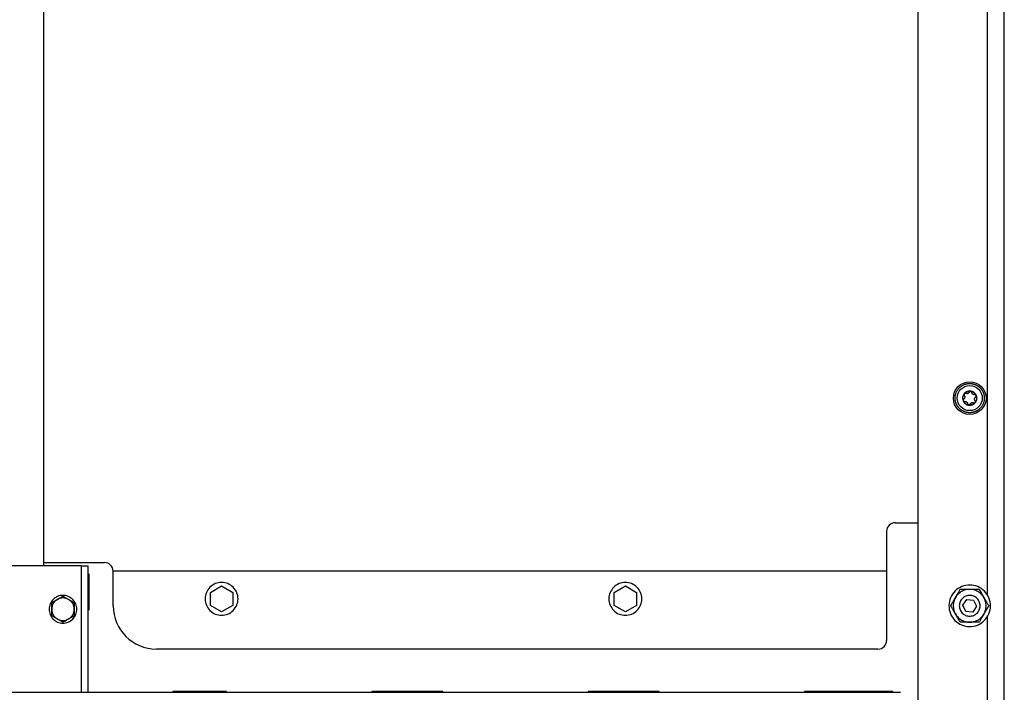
# Model space of a CAD drawing. Header units: millimetres. Extents: x -4969 to -32, y -584 to 4302.
# Tile 53 of 84: x -1974 to -1405, y 993 to 1382. Entities that reach past the tile are written whole.
import ezdxf

# ---------------------------------------------------------------- set-up
doc = ezdxf.new("R2010")
doc.units = ezdxf.units.MM

msp = doc.modelspace()

# ---------------------------------------------------------------- linework, layer by layer
at = {"color": 7, "linetype": 'Continuous', "lineweight": 25}
for p, q in [((-1414.96, 1980.92), (-1414.96, 1049.55)), ((-1404.96, 42.92), (-1404.96, 1980.92)), ((-1454.96, 1957.82), (-1454.96, 49.92)), ((-1959.96, 1065.92), (-1959.96, 1894.92)), ((-1467.96, 1090.92), (-1454.96, 1090.92)), ((-1472.96, 1085.92), (-1472.96, 1022.92)), ((-1938.46, 1065.92), (-2009.46, 1065.92)), ((-1959.96, 1067.92), (-1924.96, 1067.92)), ((-1934.46, 992.92), (-1934.46, 1065.92)), ((-1934.46, 1061.42), (-1933.96, 1061.42)), ((-1933.96, 1061.42), (-1933.96, 1040.42)), ((-1919.96, 1042.92), (-1919.96, 1062.92)), ((-1472.96, 1062.92), (-1919.96, 1062.92)), ((-1863.79, 1050.67), (-1857.29, 1054.42)), ((-1857.29, 1054.42), (-1850.79, 1050.67)), ((-1630.46, 1050.67), (-1623.96, 1054.42)), ((-1623.96, 1054.42), (-1617.46, 1050.67)), ((-1863.79, 1043.16), (-1863.79, 1050.67)), ((-1850.79, 1050.67), (-1850.79, 1043.16)), ((-1630.46, 1043.16), (-1630.46, 1050.67)), ((-1617.46, 1050.67), (-1617.46, 1043.16)), ((-1857.29, 1039.41), (-1863.79, 1043.16)), ((-1850.79, 1043.16), (-1857.29, 1039.41)), ((-1623.96, 1039.41), (-1630.46, 1043.16)), ((-1617.46, 1043.16), (-1623.96, 1039.41)), ((-1428.95, 1043.22), (-1426.69, 1046.52)), ((-1427.22, 1039.61), (-1428.95, 1043.22)), ((-1426.69, 1046.52), (-1422.7, 1046.22)), ((-1420.97, 1042.61), (-1423.23, 1039.31)), ((-1422.7, 1046.22), (-1420.97, 1042.61)), ((-1933.96, 1040.42), (-1934.46, 1040.42)), ((-1423.23, 1039.31), (-1427.22, 1039.61)), ((-1414.96, 1036.28), (-1414.96, 854.35)), ((-1477.96, 1017.92), (-1894.96, 1017.92)), ((-2482.96, 992.92), (-1464.96, 992.92)), ((-1854.46, 993.42), (-1885.46, 993.42)), ((-1885.46, 993.42), (-1885.46, 992.92)), ((-1854.46, 992.92), (-1854.46, 993.42)), ((-1729.46, 993.42), (-1770.46, 993.42)), ((-1770.46, 993.42), (-1770.46, 992.92)), ((-1729.46, 992.92), (-1729.46, 993.42)), ((-1604.46, 993.42), (-1645.46, 993.42)), ((-1645.46, 993.42), (-1645.46, 992.92)), ((-1604.46, 992.92), (-1604.46, 993.42)), ((-1469.46, 993.42), (-1520.46, 993.42)), ((-1520.46, 993.42), (-1520.46, 992.92)), ((-1469.46, 992.92), (-1469.46, 993.42))]:
    msp.add_line(p, q, dxfattribs=at)
at = {"color": 8, "linetype": 'Continuous', "lineweight": 25}
msp.add_line((-1938.46, 1065.92), (-1938.46, 992.92), dxfattribs=at)
at = {"color": 7, "linetype": 'Continuous', "lineweight": 25}
msp.add_circle((-1424.96, 1162.92), 9.45, dxfattribs=at)
for centre, radius, start, end in [((-1467.96, 1085.92), 5, 90, 180), ((-1924.96, 1062.92), 5, 0, 90), ((-1894.96, 1042.92), 25, 180, 270), ((-1477.96, 1022.92), 5, 270, 0)]:
    msp.add_arc(centre, radius, start, end, dxfattribs=at)
for points, knots in [([(-1421.73, 1155.11), (-1421.82, 1155.07), (-1422, 1155), (-1422.27, 1154.9), (-1422.55, 1154.82), (-1422.83, 1154.74), (-1423.11, 1154.67), (-1423.39, 1154.61), (-1423.67, 1154.56), (-1423.96, 1154.52), (-1424.25, 1154.49), (-1424.54, 1154.47), (-1424.82, 1154.47), (-1425.11, 1154.47), (-1425.4, 1154.48), (-1425.69, 1154.5), (-1425.98, 1154.53), (-1426.26, 1154.56), (-1426.55, 1154.61), (-1426.83, 1154.67), (-1427.11, 1154.74), (-1427.39, 1154.82), (-1427.66, 1154.91), (-1427.93, 1155), (-1428.2, 1155.11), (-1428.47, 1155.23), (-1428.73, 1155.35), (-1428.98, 1155.48), (-1429.24, 1155.62), (-1429.48, 1155.77), (-1429.72, 1155.93), (-1429.96, 1156.1), (-1430.19, 1156.27), (-1430.41, 1156.46), (-1430.63, 1156.65), (-1430.84, 1156.84), (-1431.04, 1157.05), (-1431.24, 1157.26), (-1431.43, 1157.48), (-1431.61, 1157.7), (-1431.79, 1157.93), (-1431.95, 1158.17), (-1432.11, 1158.41), (-1432.26, 1158.65), (-1432.4, 1158.91), (-1432.53, 1159.16), (-1432.66, 1159.42), (-1432.8, 1159.76), (-1432.96, 1160.18), (-1433.12, 1160.68), (-1433.24, 1161.19), (-1433.33, 1161.71), (-1433.39, 1162.22), (-1433.41, 1162.62), (-1433.41, 1163.13), (-1433.38, 1163.83), (-1433.25, 1164.65), (-1433.06, 1165.35), (-1432.78, 1166.17), (-1432.33, 1167.13), (-1431.47, 1168.38), (-1430.46, 1169.39), (-1429.55, 1170.03), (-1429.03, 1170.32), (-1428.74, 1170.48), (-1428.44, 1170.62), (-1428.26, 1170.7), (-1428.19, 1170.73)], [0, 0, 0, 0, 0.010873, 0.021747, 0.03262, 0.043493, 0.054367, 0.06524, 0.076113, 0.086986, 0.09786, 0.108733, 0.119606, 0.13048, 0.141353, 0.152226, 0.1631, 0.173973, 0.184846, 0.195719, 0.206593, 0.217466, 0.228339, 0.239213, 0.250086, 0.260959, 0.271833, 0.282706, 0.293579, 0.304452, 0.315326, 0.326199, 0.337072, 0.347946, 0.358819, 0.369692, 0.380566, 0.391439, 0.402312, 0.413186, 0.424059, 0.434932, 0.445805, 0.456679, 0.467552, 0.478425, 0.489299, 0.500172, 0.519963, 0.539755, 0.559557, 0.579359, 0.598589, 0.617754, 0.624917, 0.656163, 0.697525, 0.718216, 0.738157, 0.795314, 0.837, 0.909668, 0.95481, 0.962476, 0.977346, 0.991399, 1, 1, 1, 1]), ([(-1422.19, 1156.22), (-1423.97, 1155.48), (-1425.97, 1155.48), (-1429.52, 1156.96), (-1430.93, 1158.37), (-1432.4, 1161.92), (-1432.39, 1163.92), (-1430.92, 1167.47), (-1429.51, 1168.88), (-1427.73, 1169.62)], [0, 0, 0, 0, 0.25, 0.25, 0.5, 0.5, 0.75, 0.75, 1, 1, 1, 1]), ([(-1426.54, 1166.74), (-1427.04, 1166.53), (-1427.5, 1166.22), (-1428.26, 1165.46), (-1428.57, 1165), (-1428.99, 1164), (-1429.09, 1163.46), (-1429.1, 1162.38), (-1428.99, 1161.84), (-1428.58, 1160.84), (-1428.27, 1160.38), (-1427.5, 1159.61), (-1427.05, 1159.31), (-1426.05, 1158.89), (-1425.51, 1158.78), (-1424.42, 1158.78), (-1423.88, 1158.89), (-1423.38, 1159.09)], [0, 0, 0, 0, 0.125, 0.125, 0.25, 0.25, 0.375, 0.375, 0.5, 0.5, 0.625, 0.625, 0.75, 0.75, 0.875, 0.875, 1, 1, 1, 1]), ([(-1428.19, 1170.73), (-1428.1, 1170.76), (-1427.92, 1170.83), (-1427.65, 1170.93), (-1427.37, 1171.02), (-1427.09, 1171.09), (-1426.81, 1171.16), (-1426.53, 1171.22), (-1426.25, 1171.27), (-1425.96, 1171.31), (-1425.67, 1171.34), (-1425.39, 1171.36), (-1425.1, 1171.37), (-1424.81, 1171.37), (-1424.52, 1171.36), (-1424.23, 1171.34), (-1423.95, 1171.31), (-1423.66, 1171.27), (-1423.38, 1171.22), (-1423.09, 1171.16), (-1422.81, 1171.09), (-1422.53, 1171.01), (-1422.26, 1170.92), (-1421.99, 1170.83), (-1421.72, 1170.72), (-1421.46, 1170.61), (-1421.19, 1170.48), (-1420.94, 1170.35), (-1420.69, 1170.21), (-1420.44, 1170.06), (-1420.2, 1169.9), (-1419.96, 1169.73), (-1419.73, 1169.56), (-1419.51, 1169.37), (-1419.29, 1169.18), (-1419.08, 1168.99), (-1418.88, 1168.78), (-1418.68, 1168.57), (-1418.49, 1168.35), (-1418.31, 1168.13), (-1418.14, 1167.9), (-1417.97, 1167.66), (-1417.81, 1167.42), (-1417.66, 1167.18), (-1417.52, 1166.92), (-1417.39, 1166.67), (-1417.26, 1166.41), (-1417.11, 1166.05), (-1416.94, 1165.6), (-1416.78, 1165.05), (-1416.65, 1164.49), (-1416.56, 1163.92), (-1416.52, 1163.34), (-1416.51, 1162.76), (-1416.54, 1162.19), (-1416.61, 1161.61), (-1416.71, 1161.05), (-1416.86, 1160.49), (-1417.04, 1159.94), (-1417.27, 1159.41), (-1417.52, 1158.89), (-1417.82, 1158.39), (-1418.14, 1157.92), (-1418.5, 1157.46), (-1418.89, 1157.03), (-1419.3, 1156.63), (-1419.74, 1156.26), (-1420.21, 1155.92), (-1420.7, 1155.61), (-1421.21, 1155.34), (-1421.56, 1155.18), (-1421.73, 1155.11)], [0, 0, 0, 0, 0.0108704, 0.0217407, 0.0326111, 0.0434814, 0.0543518, 0.0652221, 0.0760925, 0.0869629, 0.0978332, 0.1087036, 0.1195739, 0.1304443, 0.1413146, 0.152185, 0.1630554, 0.1739257, 0.1847961, 0.1956664, 0.2065368, 0.2174071, 0.2282775, 0.2391479, 0.2500182, 0.2608886, 0.2717589, 0.2826293, 0.2934997, 0.30437, 0.3152404, 0.3261107, 0.3369811, 0.3478514, 0.3587218, 0.3695922, 0.3804625, 0.3913329, 0.4022032, 0.4130736, 0.4239439, 0.4348143, 0.4456847, 0.456555, 0.4674254, 0.4782957, 0.4891661, 0.5000364, 0.521774, 0.5435115, 0.5652491, 0.5869866, 0.6087242, 0.6304617, 0.6521993, 0.6739368, 0.6956744, 0.7174119, 0.7391494, 0.760887, 0.7826245, 0.8043621, 0.8260996, 0.8478372, 0.8695747, 0.8913123, 0.9130498, 0.9347874, 0.9565249, 0.9782625, 1, 1, 1, 1]), ([(-1428.11, 1165.34), (-1427.69, 1165.89), (-1427.12, 1166.32), (-1425.84, 1166.85), (-1425.13, 1166.95), (-1424.44, 1166.86)], [0, 0, 0, 0, 0.5, 0.5, 1, 1, 1, 1]), ([(-1427.73, 1169.62), (-1425.95, 1170.35), (-1423.96, 1170.35), (-1420.4, 1168.87), (-1418.99, 1167.46), (-1417.53, 1163.91), (-1417.53, 1161.91), (-1419, 1158.36), (-1420.42, 1156.95), (-1422.19, 1156.22)], [0, 0, 0, 0, 0.25, 0.25, 0.5, 0.5, 0.75, 0.75, 1, 1, 1, 1]), ([(-1423.38, 1159.09), (-1422.88, 1159.3), (-1422.42, 1159.61), (-1421.66, 1160.37), (-1421.35, 1160.83), (-1420.94, 1161.83), (-1420.83, 1162.37), (-1420.83, 1163.45), (-1420.93, 1163.99), (-1421.35, 1164.99), (-1421.65, 1165.45), (-1422.42, 1166.22), (-1422.88, 1166.53), (-1423.88, 1166.94), (-1424.42, 1167.05), (-1425.5, 1167.05), (-1426.04, 1166.94), (-1426.54, 1166.74)], [0, 0, 0, 0, 0.125, 0.125, 0.25, 0.25, 0.375, 0.375, 0.5, 0.5, 0.625, 0.625, 0.75, 0.75, 0.875, 0.875, 1, 1, 1, 1]), ([(-1424.44, 1166.86), (-1424.47, 1166.86), (-1424.53, 1166.87), (-1424.62, 1166.86), (-1424.71, 1166.85), (-1424.79, 1166.83), (-1424.88, 1166.79), (-1424.97, 1166.74), (-1425.06, 1166.68), (-1425.15, 1166.59), (-1425.23, 1166.48), (-1425.27, 1166.39), (-1425.29, 1166.35)], [0, 0, 0, 0, 0.084084, 0.167114, 0.249666, 0.332343, 0.415764, 0.500551, 0.619332, 0.738029, 0.870001, 1, 1, 1, 1]), ([(-1424.44, 1166.86), (-1423.75, 1166.77), (-1423.09, 1166.49), (-1421.99, 1165.64), (-1421.55, 1165.07), (-1421.29, 1164.43)], [0, 0, 0, 0, 0.5, 0.5, 1, 1, 1, 1]), ([(-1423.75, 1166.15), (-1423.76, 1166.18), (-1423.76, 1166.24), (-1423.79, 1166.33), (-1423.83, 1166.42), (-1423.89, 1166.52), (-1423.98, 1166.63), (-1424.1, 1166.74), (-1424.26, 1166.82), (-1424.38, 1166.84), (-1424.44, 1166.86)], [0, 0, 0, 0, 0.086738, 0.173874, 0.262412, 0.381161, 0.500077, 0.668064, 0.833077, 1, 1, 1, 1]), ([(-1428.63, 1161.4), (-1428.9, 1162.04), (-1428.99, 1162.75), (-1428.81, 1164.13), (-1428.54, 1164.79), (-1428.11, 1165.34)], [0, 0, 0, 0, 0.5, 0.5, 1, 1, 1, 1]), ([(-1428.37, 1162.35), (-1428.39, 1162.33), (-1428.44, 1162.29), (-1428.5, 1162.22), (-1428.56, 1162.14), (-1428.62, 1162.04), (-1428.67, 1161.91), (-1428.7, 1161.75), (-1428.69, 1161.57), (-1428.65, 1161.45), (-1428.63, 1161.4)], [0, 0, 0, 0, 0.086738, 0.173874, 0.262412, 0.381161, 0.500077, 0.668064, 0.833077, 1, 1, 1, 1]), ([(-1425.48, 1158.98), (-1426.17, 1159.07), (-1426.83, 1159.34), (-1427.93, 1160.19), (-1428.37, 1160.76), (-1428.63, 1161.4)], [0, 0, 0, 0, 0.5, 0.5, 1, 1, 1, 1]), ([(-1428.63, 1161.4), (-1428.62, 1161.37), (-1428.6, 1161.32), (-1428.55, 1161.24), (-1428.49, 1161.17), (-1428.43, 1161.11), (-1428.36, 1161.05), (-1428.27, 1161), (-1428.17, 1160.95), (-1428.04, 1160.92), (-1427.91, 1160.9), (-1427.82, 1160.91), (-1427.77, 1160.92)], [0, 0, 0, 0, 0.084084, 0.167114, 0.249666, 0.332343, 0.415763, 0.500551, 0.619331, 0.738029, 0.870001, 1, 1, 1, 1]), ([(-1428.1, 1164.35), (-1428.08, 1164.33), (-1428.04, 1164.27), (-1427.98, 1164.19), (-1427.94, 1164.11), (-1427.9, 1164.03), (-1427.85, 1163.89), (-1427.8, 1163.71), (-1427.78, 1163.44), (-1427.81, 1163.14), (-1427.91, 1162.87), (-1428.05, 1162.66), (-1428.18, 1162.49), (-1428.3, 1162.4), (-1428.37, 1162.35)], [0, 0, 0, 0, 0.046074, 0.09015, 0.132234, 0.172336, 0.210462, 0.318499, 0.420284, 0.562638, 0.709748, 0.796787, 0.893499, 1, 1, 1, 1]), ([(-1428.11, 1165.34), (-1428.13, 1165.31), (-1428.17, 1165.27), (-1428.21, 1165.19), (-1428.24, 1165.1), (-1428.26, 1165.02), (-1428.28, 1164.93), (-1428.28, 1164.83), (-1428.27, 1164.71), (-1428.23, 1164.59), (-1428.18, 1164.46), (-1428.13, 1164.39), (-1428.1, 1164.35)], [0, 0, 0, 0, 0.084084, 0.167114, 0.249666, 0.332343, 0.415764, 0.500551, 0.619332, 0.738029, 0.870001, 1, 1, 1, 1]), ([(-1427.16, 1165.58), (-1427.18, 1165.59), (-1427.24, 1165.61), (-1427.33, 1165.64), (-1427.43, 1165.65), (-1427.55, 1165.65), (-1427.69, 1165.63), (-1427.84, 1165.57), (-1427.99, 1165.47), (-1428.07, 1165.38), (-1428.11, 1165.34)], [0, 0, 0, 0, 0.086738, 0.173874, 0.262412, 0.381161, 0.500077, 0.668064, 0.833077, 1, 1, 1, 1]), ([(-1427.77, 1160.92), (-1427.73, 1160.92), (-1427.65, 1160.93), (-1427.54, 1160.94), (-1427.42, 1160.93), (-1427.32, 1160.91), (-1427.15, 1160.88), (-1426.94, 1160.8), (-1426.7, 1160.65), (-1426.49, 1160.46), (-1426.35, 1160.25), (-1426.26, 1160.06), (-1426.2, 1159.88), (-1426.18, 1159.75), (-1426.17, 1159.68)], [0, 0, 0, 0, 0.055463, 0.1082188, 0.15828, 0.2056609, 0.2503787, 0.3781584, 0.4998939, 0.6217023, 0.7495936, 0.8256005, 0.9090472, 1, 1, 1, 1]), ([(-1426.05, 1165.56), (-1426.09, 1165.55), (-1426.16, 1165.52), (-1426.27, 1165.49), (-1426.38, 1165.47), (-1426.49, 1165.46), (-1426.63, 1165.45), (-1426.79, 1165.47), (-1426.97, 1165.51), (-1427.09, 1165.55), (-1427.16, 1165.58)], [0, 0, 0, 0, 0.096136, 0.194084, 0.293936, 0.395784, 0.499709, 0.651567, 0.818287, 1, 1, 1, 1]), ([(-1425.29, 1166.35), (-1425.3, 1166.31), (-1425.33, 1166.24), (-1425.39, 1166.14), (-1425.45, 1166.04), (-1425.52, 1165.96), (-1425.61, 1165.86), (-1425.73, 1165.75), (-1425.88, 1165.64), (-1426, 1165.59), (-1426.05, 1165.56)], [0, 0, 0, 0, 0.110891, 0.216369, 0.316458, 0.411187, 0.50059, 0.672516, 0.838849, 1, 1, 1, 1]), ([(-1422.15, 1164.91), (-1422.19, 1164.91), (-1422.27, 1164.9), (-1422.39, 1164.9), (-1422.5, 1164.9), (-1422.6, 1164.92), (-1422.77, 1164.95), (-1422.98, 1165.03), (-1423.22, 1165.18), (-1423.43, 1165.37), (-1423.57, 1165.58), (-1423.66, 1165.77), (-1423.72, 1165.95), (-1423.74, 1166.08), (-1423.75, 1166.15)], [0, 0, 0, 0, 0.055463, 0.108219, 0.15828, 0.205661, 0.250379, 0.378158, 0.499894, 0.621702, 0.749594, 0.8256, 0.909047, 1, 1, 1, 1]), ([(-1421.29, 1164.43), (-1421.3, 1164.46), (-1421.32, 1164.52), (-1421.37, 1164.59), (-1421.43, 1164.66), (-1421.49, 1164.72), (-1421.56, 1164.78), (-1421.65, 1164.83), (-1421.75, 1164.88), (-1421.88, 1164.92), (-1422.01, 1164.93), (-1422.1, 1164.92), (-1422.15, 1164.91)], [0, 0, 0, 0, 0.084084, 0.167114, 0.249666, 0.332343, 0.415764, 0.500551, 0.619332, 0.738029, 0.870001, 1, 1, 1, 1]), ([(-1421.82, 1161.48), (-1421.85, 1161.51), (-1421.9, 1161.58), (-1421.96, 1161.68), (-1422.01, 1161.78), (-1422.05, 1161.88), (-1422.1, 1162.03), (-1422.14, 1162.26), (-1422.13, 1162.54), (-1422.07, 1162.82), (-1421.96, 1163.04), (-1421.84, 1163.22), (-1421.71, 1163.36), (-1421.61, 1163.44), (-1421.56, 1163.49)], [0, 0, 0, 0, 0.055463, 0.108219, 0.15828, 0.205661, 0.250379, 0.378158, 0.499894, 0.621702, 0.749594, 0.8256, 0.909047, 1, 1, 1, 1]), ([(-1421.81, 1160.49), (-1421.79, 1160.52), (-1421.76, 1160.57), (-1421.72, 1160.65), (-1421.68, 1160.73), (-1421.66, 1160.81), (-1421.65, 1160.9), (-1421.64, 1161), (-1421.65, 1161.12), (-1421.69, 1161.25), (-1421.74, 1161.37), (-1421.8, 1161.44), (-1421.82, 1161.48)], [0, 0, 0, 0, 0.084084, 0.167115, 0.249667, 0.332343, 0.415764, 0.500551, 0.619332, 0.738029, 0.870001, 1, 1, 1, 1]), ([(-1421.29, 1164.43), (-1421.02, 1163.79), (-1420.93, 1163.08), (-1421.11, 1161.71), (-1421.39, 1161.04), (-1421.81, 1160.49)], [0, 0, 0, 0, 0.5, 0.5, 1, 1, 1, 1]), ([(-1421.56, 1163.49), (-1421.53, 1163.5), (-1421.48, 1163.54), (-1421.42, 1163.61), (-1421.35, 1163.69), (-1421.29, 1163.8), (-1421.25, 1163.94), (-1421.22, 1164.09), (-1421.23, 1164.27), (-1421.27, 1164.38), (-1421.29, 1164.43)], [0, 0, 0, 0, 0.088673, 0.177747, 0.268293, 0.392295, 0.51654, 0.678897, 0.838585, 1, 1, 1, 1]), ([(-1426.17, 1159.68), (-1426.17, 1159.65), (-1426.16, 1159.59), (-1426.13, 1159.5), (-1426.09, 1159.41), (-1426.04, 1159.31), (-1425.94, 1159.2), (-1425.82, 1159.09), (-1425.66, 1159.01), (-1425.54, 1158.99), (-1425.48, 1158.98)], [0, 0, 0, 0, 0.086738, 0.173874, 0.262412, 0.381161, 0.500077, 0.668064, 0.833077, 1, 1, 1, 1]), ([(-1425.48, 1158.98), (-1425.46, 1158.97), (-1425.4, 1158.97), (-1425.32, 1158.97), (-1425.23, 1158.98), (-1425.15, 1159), (-1425.1, 1159.02), (-1425.08, 1159.03)], [0, 0, 0, 0, 0.2006711, 0.3998019, 0.5985813, 0.7982342, 1, 1, 1, 1]), ([(-1425.08, 1159.03), (-1425.05, 1159.04), (-1425, 1159.06), (-1424.94, 1159.1), (-1424.88, 1159.15), (-1424.8, 1159.22), (-1424.71, 1159.33), (-1424.66, 1159.43), (-1424.64, 1159.48)], [0, 0, 0, 0, 0.118657, 0.236659, 0.354757, 0.473716, 0.739027, 1, 1, 1, 1]), ([(-1424.64, 1159.48), (-1424.62, 1159.52), (-1424.59, 1159.59), (-1424.53, 1159.7), (-1424.47, 1159.79), (-1424.41, 1159.88), (-1424.32, 1159.97), (-1424.2, 1160.08), (-1424.04, 1160.19), (-1423.92, 1160.24), (-1423.87, 1160.27)], [0, 0, 0, 0, 0.110891, 0.216369, 0.316458, 0.411187, 0.50059, 0.672516, 0.838849, 1, 1, 1, 1]), ([(-1423.87, 1160.27), (-1423.83, 1160.28), (-1423.76, 1160.31), (-1423.66, 1160.34), (-1423.54, 1160.36), (-1423.43, 1160.37), (-1423.29, 1160.38), (-1423.13, 1160.36), (-1422.95, 1160.33), (-1422.83, 1160.28), (-1422.77, 1160.25)], [0, 0, 0, 0, 0.096136, 0.194084, 0.293936, 0.395784, 0.499709, 0.651567, 0.818287, 1, 1, 1, 1]), ([(-1422.77, 1160.25), (-1422.74, 1160.24), (-1422.69, 1160.22), (-1422.61, 1160.2), (-1422.52, 1160.19), (-1422.41, 1160.18), (-1422.28, 1160.19), (-1422.19, 1160.23), (-1422.14, 1160.24)], [0, 0, 0, 0, 0.13071, 0.261256, 0.392902, 0.526927, 0.763641, 1, 1, 1, 1]), ([(-1422.14, 1160.24), (-1422.11, 1160.25), (-1422.06, 1160.28), (-1421.99, 1160.32), (-1421.92, 1160.37), (-1421.86, 1160.43), (-1421.83, 1160.47), (-1421.81, 1160.49)], [0, 0, 0, 0, 0.201766, 0.401419, 0.600198, 0.799329, 1, 1, 1, 1]), ([(-1938.46, 1065.92), (-1937.94, 1065.92), (-1937.41, 1065.92), (-1936.45, 1065.92), (-1936, 1065.92), (-1935.26, 1065.92), (-1934.97, 1065.92), (-1934.57, 1065.92), (-1934.46, 1065.92), (-1934.46, 1065.92)], [0, 0, 0, 0, 0.25, 0.25, 0.5, 0.5, 0.75, 0.75, 1, 1, 1, 1]), ([(-1847.79, 1046.92), (-1847.79, 1048.16), (-1848.04, 1049.4), (-1848.99, 1051.7), (-1849.7, 1052.75), (-1851.46, 1054.51), (-1852.51, 1055.22), (-1854.81, 1056.17), (-1856.05, 1056.42), (-1858.54, 1056.42), (-1859.78, 1056.17), (-1862.08, 1055.22), (-1863.13, 1054.51), (-1864.89, 1052.75), (-1865.6, 1051.7), (-1866.55, 1049.4), (-1866.79, 1048.16), (-1866.79, 1046.92)], [0, 0, 0, 0, 0.125, 0.125, 0.25, 0.25, 0.375, 0.375, 0.5, 0.5, 0.625, 0.625, 0.75, 0.75, 0.875, 0.875, 1, 1, 1, 1]), ([(-1614.46, 1046.92), (-1614.46, 1048.16), (-1614.71, 1049.4), (-1615.66, 1051.7), (-1616.36, 1052.75), (-1618.12, 1054.51), (-1619.18, 1055.22), (-1621.47, 1056.17), (-1622.72, 1056.42), (-1625.2, 1056.42), (-1626.45, 1056.17), (-1628.75, 1055.22), (-1629.8, 1054.51), (-1631.56, 1052.75), (-1632.26, 1051.7), (-1633.21, 1049.4), (-1633.46, 1048.16), (-1633.46, 1046.92)], [0, 0, 0, 0, 0.125, 0.125, 0.25, 0.25, 0.375, 0.375, 0.5, 0.5, 0.625, 0.625, 0.75, 0.75, 0.875, 0.875, 1, 1, 1, 1]), ([(-1413.21, 1040.48), (-1412.89, 1042.02), (-1412.88, 1043.62), (-1413.47, 1046.71), (-1414.07, 1048.19), (-1415.79, 1050.82), (-1416.92, 1051.96), (-1419.52, 1053.72), (-1420.99, 1054.35), (-1424.07, 1054.98), (-1425.67, 1055), (-1428.75, 1054.41), (-1430.24, 1053.81), (-1432.86, 1052.08), (-1434, 1050.96), (-1435.77, 1048.36), (-1436.39, 1046.89), (-1436.71, 1045.35)], [0, 0, 0, 0, 0.125, 0.125, 0.25, 0.25, 0.375, 0.375, 0.5, 0.5, 0.625, 0.625, 0.75, 0.75, 0.875, 0.875, 1, 1, 1, 1]), ([(-1940.96, 1040.92), (-1940.96, 1041.96), (-1941.17, 1043.01), (-1941.97, 1044.94), (-1942.56, 1045.83), (-1944.04, 1047.31), (-1944.93, 1047.91), (-1946.87, 1048.71), (-1947.91, 1048.92), (-1950.01, 1048.92), (-1951.06, 1048.71), (-1952.99, 1047.91), (-1953.88, 1047.31), (-1955.36, 1045.83), (-1955.95, 1044.94), (-1956.75, 1043.01), (-1956.96, 1041.96), (-1956.96, 1040.92)], [0, 0, 0, 0, 0.125, 0.125, 0.25, 0.25, 0.375, 0.375, 0.5, 0.5, 0.625, 0.625, 0.75, 0.75, 0.875, 0.875, 1, 1, 1, 1]), ([(-1952.21, 1046.54), (-1952.12, 1046.6), (-1951.94, 1046.7), (-1951.67, 1046.86), (-1951.35, 1047.04), (-1950.98, 1047.25), (-1950.44, 1047.57), (-1949.76, 1047.96), (-1949.23, 1048.26), (-1948.96, 1048.42)], [0, 0, 0, 0, 0.081994, 0.164032, 0.24655, 0.372541, 0.49976, 0.744787, 1, 1, 1, 1]), ([(-1945.71, 1046.54), (-1946.2, 1046.83), (-1946.73, 1047.05), (-1947.83, 1047.34), (-1948.39, 1047.42), (-1949.53, 1047.42), (-1950.1, 1047.34), (-1951.19, 1047.05), (-1951.72, 1046.83), (-1952.21, 1046.54)], [0, 0, 0, 0, 0.25, 0.25, 0.5, 0.5, 0.75, 0.75, 1, 1, 1, 1]), ([(-1948.96, 1048.42), (-1948.85, 1048.36), (-1948.63, 1048.23), (-1948.31, 1048.05), (-1947.99, 1047.86), (-1947.67, 1047.68), (-1947.28, 1047.45), (-1946.81, 1047.18), (-1946.26, 1046.86), (-1945.89, 1046.65), (-1945.71, 1046.54)], [0, 0, 0, 0, 0.103549, 0.20493, 0.304482, 0.402583, 0.499651, 0.668596, 0.834254, 1, 1, 1, 1]), ([(-1435.93, 1042.92), (-1435.87, 1043.03), (-1435.74, 1043.25), (-1435.54, 1043.59), (-1435.35, 1043.92), (-1435.16, 1044.25), (-1434.97, 1044.58), (-1434.78, 1044.9), (-1434.54, 1045.32), (-1434.24, 1045.84), (-1433.93, 1046.39), (-1433.65, 1046.86), (-1433.42, 1047.26), (-1433.27, 1047.53), (-1433.19, 1047.67)], [0, 0, 0, 0, 0.075958, 0.150258, 0.223026, 0.294404, 0.364543, 0.433612, 0.50179, 0.630049, 0.756002, 0.837959, 0.919102, 1, 1, 1, 1]), ([(-1433.19, 1047.67), (-1433.6, 1046.95), (-1433.92, 1046.18), (-1434.35, 1044.57), (-1434.46, 1043.74), (-1434.46, 1042.09), (-1434.35, 1041.26), (-1433.92, 1039.66), (-1433.6, 1038.88), (-1433.19, 1038.17)], [0, 0, 0, 0, 0.25, 0.25, 0.5, 0.5, 0.75, 0.75, 1, 1, 1, 1]), ([(-1433.19, 1047.67), (-1433.14, 1047.75), (-1433.05, 1047.91), (-1432.91, 1048.15), (-1432.77, 1048.39), (-1432.63, 1048.64), (-1432.41, 1049.01), (-1432.13, 1049.5), (-1431.78, 1050.11), (-1431.44, 1050.69), (-1431.11, 1051.26), (-1430.78, 1051.84), (-1430.56, 1052.22), (-1430.45, 1052.42)], [0, 0, 0, 0, 0.048847, 0.097698, 0.146681, 0.195921, 0.245541, 0.372283, 0.501379, 0.620543, 0.742811, 0.869049, 1, 1, 1, 1]), ([(-1429.71, 1051.14), (-1430.43, 1050.73), (-1431.09, 1050.22), (-1432.26, 1049.05), (-1432.77, 1048.38), (-1433.19, 1047.67)], [0, 0, 0, 0, 0.5, 0.5, 1, 1, 1, 1]), ([(-1423.74, 1048.79), (-1424.51, 1048.95), (-1425.31, 1048.96), (-1426.86, 1048.66), (-1427.6, 1048.36), (-1428.91, 1047.5), (-1429.48, 1046.94), (-1430.37, 1045.64), (-1430.68, 1044.9), (-1431, 1043.36), (-1431, 1042.56), (-1430.71, 1041.02), (-1430.41, 1040.28), (-1429.54, 1038.96), (-1428.98, 1038.39), (-1427.68, 1037.51), (-1426.95, 1037.2), (-1426.18, 1037.04)], [0, 0, 0, 0, 0.125, 0.125, 0.25, 0.25, 0.375, 0.375, 0.5, 0.5, 0.625, 0.625, 0.75, 0.75, 0.875, 0.875, 1, 1, 1, 1]), ([(-1430.45, 1052.42), (-1430.32, 1052.42), (-1430.06, 1052.42), (-1429.67, 1052.42), (-1429.29, 1052.42), (-1428.91, 1052.42), (-1428.53, 1052.42), (-1428.15, 1052.42), (-1427.67, 1052.42), (-1427.07, 1052.42), (-1426.44, 1052.42), (-1425.89, 1052.42), (-1425.43, 1052.42), (-1425.12, 1052.42), (-1424.96, 1052.42)], [0, 0, 0, 0, 0.075958, 0.150258, 0.223026, 0.294404, 0.364543, 0.433612, 0.50179, 0.630049, 0.756002, 0.837959, 0.919102, 1, 1, 1, 1]), ([(-1424.96, 1052.42), (-1425.79, 1052.42), (-1426.62, 1052.31), (-1428.22, 1051.88), (-1428.99, 1051.56), (-1429.71, 1051.14)], [0, 0, 0, 0, 0.5, 0.5, 1, 1, 1, 1]), ([(-1426.18, 1037.04), (-1425.41, 1036.88), (-1424.61, 1036.87), (-1423.06, 1037.17), (-1422.32, 1037.47), (-1421.01, 1038.33), (-1420.44, 1038.89), (-1419.56, 1040.19), (-1419.24, 1040.93), (-1418.93, 1042.47), (-1418.92, 1043.27), (-1419.21, 1044.81), (-1419.52, 1045.55), (-1420.38, 1046.87), (-1420.94, 1047.44), (-1422.24, 1048.32), (-1422.98, 1048.63), (-1423.74, 1048.79)], [0, 0, 0, 0, 0.125, 0.125, 0.25, 0.25, 0.375, 0.375, 0.5, 0.5, 0.625, 0.625, 0.75, 0.75, 0.875, 0.875, 1, 1, 1, 1]), ([(-1416.73, 1047.67), (-1417.15, 1048.38), (-1417.66, 1049.05), (-1418.83, 1050.22), (-1419.49, 1050.73), (-1420.93, 1051.56), (-1421.7, 1051.88), (-1423.3, 1052.31), (-1424.13, 1052.42), (-1424.96, 1052.42)], [0, 0, 0, 0, 0.25, 0.25, 0.5, 0.5, 0.75, 0.75, 1, 1, 1, 1]), ([(-1424.96, 1052.42), (-1424.87, 1052.42), (-1424.68, 1052.42), (-1424.4, 1052.42), (-1424.12, 1052.42), (-1423.84, 1052.42), (-1423.41, 1052.42), (-1422.84, 1052.42), (-1422.14, 1052.42), (-1421.47, 1052.42), (-1420.81, 1052.42), (-1420.14, 1052.42), (-1419.7, 1052.42), (-1419.48, 1052.42)], [0, 0, 0, 0, 0.048847, 0.097698, 0.146681, 0.195921, 0.245541, 0.372283, 0.501379, 0.620543, 0.742811, 0.869049, 1, 1, 1, 1]), ([(-1419.48, 1052.42), (-1419.41, 1052.3), (-1419.28, 1052.08), (-1419.09, 1051.75), (-1418.9, 1051.41), (-1418.71, 1051.09), (-1418.52, 1050.76), (-1418.33, 1050.44), (-1418.09, 1050.02), (-1417.79, 1049.5), (-1417.47, 1048.95), (-1417.2, 1048.47), (-1416.97, 1048.07), (-1416.81, 1047.8), (-1416.73, 1047.67)], [0, 0, 0, 0, 0.0757667, 0.1498833, 0.2224763, 0.2936847, 0.3636606, 0.4325695, 0.5005897, 0.6291735, 0.7554365, 0.8375863, 0.9189166, 1, 1, 1, 1]), ([(-1416.73, 1038.17), (-1416.32, 1038.88), (-1416, 1039.66), (-1415.57, 1041.26), (-1415.46, 1042.09), (-1415.46, 1043.74), (-1415.57, 1044.57), (-1416, 1046.18), (-1416.32, 1046.95), (-1416.73, 1047.67)], [0, 0, 0, 0, 0.25, 0.25, 0.5, 0.5, 0.75, 0.75, 1, 1, 1, 1]), ([(-1416.73, 1047.67), (-1416.69, 1047.59), (-1416.59, 1047.42), (-1416.45, 1047.18), (-1416.32, 1046.94), (-1416.18, 1046.7), (-1415.96, 1046.33), (-1415.68, 1045.83), (-1415.33, 1045.23), (-1414.99, 1044.65), (-1414.66, 1044.08), (-1414.33, 1043.5), (-1414.1, 1043.11), (-1413.99, 1042.92)], [0, 0, 0, 0, 0.04868, 0.097365, 0.14618, 0.195249, 0.244695, 0.370973, 0.499581, 0.619161, 0.74186, 0.868556, 1, 1, 1, 1]), ([(-1952.21, 1046.54), (-1952.7, 1046.26), (-1953.16, 1045.91), (-1953.96, 1045.11), (-1954.31, 1044.66), (-1954.87, 1043.67), (-1955.09, 1043.15), (-1955.39, 1042.05), (-1955.46, 1041.48), (-1955.46, 1040.92)], [0, 0, 0, 0, 0.25, 0.25, 0.5, 0.5, 0.75, 0.75, 1, 1, 1, 1]), ([(-1955.46, 1044.67), (-1955.35, 1044.73), (-1955.13, 1044.86), (-1954.81, 1045.04), (-1954.49, 1045.23), (-1954.17, 1045.41), (-1953.78, 1045.64), (-1953.31, 1045.91), (-1952.76, 1046.23), (-1952.39, 1046.44), (-1952.21, 1046.54)], [0, 0, 0, 0, 0.103549, 0.20493, 0.304482, 0.402583, 0.499651, 0.668596, 0.834254, 1, 1, 1, 1]), ([(-1955.46, 1040.92), (-1955.46, 1041.02), (-1955.46, 1041.23), (-1955.46, 1041.54), (-1955.46, 1041.91), (-1955.46, 1042.34), (-1955.46, 1042.97), (-1955.46, 1043.75), (-1955.46, 1044.36), (-1955.46, 1044.67)], [0, 0, 0, 0, 0.082341, 0.164728, 0.2476, 0.37415, 0.501946, 0.745918, 1, 1, 1, 1]), ([(-1942.46, 1040.92), (-1942.46, 1041.48), (-1942.54, 1042.05), (-1942.83, 1043.15), (-1943.05, 1043.67), (-1943.62, 1044.66), (-1943.96, 1045.11), (-1944.77, 1045.91), (-1945.22, 1046.26), (-1945.71, 1046.54)], [0, 0, 0, 0, 0.25, 0.25, 0.5, 0.5, 0.75, 0.75, 1, 1, 1, 1]), ([(-1945.71, 1046.54), (-1945.62, 1046.49), (-1945.44, 1046.39), (-1945.17, 1046.23), (-1944.85, 1046.05), (-1944.48, 1045.84), (-1943.94, 1045.52), (-1943.26, 1045.13), (-1942.73, 1044.82), (-1942.46, 1044.67)], [0, 0, 0, 0, 0.081994, 0.164032, 0.24655, 0.372541, 0.49976, 0.744787, 1, 1, 1, 1]), ([(-1942.46, 1044.67), (-1942.46, 1044.54), (-1942.46, 1044.29), (-1942.46, 1043.92), (-1942.46, 1043.55), (-1942.46, 1043.18), (-1942.46, 1042.72), (-1942.46, 1042.18), (-1942.46, 1041.55), (-1942.46, 1041.13), (-1942.46, 1040.92)], [0, 0, 0, 0, 0.103638, 0.205104, 0.304738, 0.402919, 0.500067, 0.668868, 0.83439, 1, 1, 1, 1]), ([(-1866.79, 1046.92), (-1866.79, 1045.67), (-1866.55, 1044.43), (-1865.6, 1042.13), (-1864.89, 1041.08), (-1863.13, 1039.32), (-1862.08, 1038.61), (-1859.78, 1037.66), (-1858.54, 1037.42), (-1856.05, 1037.42), (-1854.81, 1037.66), (-1852.51, 1038.61), (-1851.46, 1039.32), (-1849.7, 1041.08), (-1848.99, 1042.13), (-1848.04, 1044.43), (-1847.79, 1045.67), (-1847.79, 1046.92)], [0, 0, 0, 0, 0.125, 0.125, 0.25, 0.25, 0.375, 0.375, 0.5, 0.5, 0.625, 0.625, 0.75, 0.75, 0.875, 0.875, 1, 1, 1, 1]), ([(-1633.46, 1046.92), (-1633.46, 1045.67), (-1633.21, 1044.43), (-1632.26, 1042.13), (-1631.56, 1041.08), (-1629.8, 1039.32), (-1628.75, 1038.61), (-1626.45, 1037.66), (-1625.2, 1037.42), (-1622.72, 1037.42), (-1621.47, 1037.66), (-1619.18, 1038.61), (-1618.12, 1039.32), (-1616.36, 1041.08), (-1615.66, 1042.13), (-1614.71, 1044.43), (-1614.46, 1045.67), (-1614.46, 1046.92)], [0, 0, 0, 0, 0.125, 0.125, 0.25, 0.25, 0.375, 0.375, 0.5, 0.5, 0.625, 0.625, 0.75, 0.75, 0.875, 0.875, 1, 1, 1, 1]), ([(-1436.71, 1045.35), (-1437.03, 1043.81), (-1437.04, 1042.21), (-1436.45, 1039.12), (-1435.85, 1037.64), (-1434.13, 1035.01), (-1433, 1033.87), (-1430.41, 1032.11), (-1428.93, 1031.48), (-1425.86, 1030.85), (-1424.25, 1030.83), (-1421.17, 1031.42), (-1419.69, 1032.02), (-1417.06, 1033.75), (-1415.92, 1034.87), (-1414.15, 1037.47), (-1413.53, 1038.94), (-1413.21, 1040.48)], [0, 0, 0, 0, 0.125, 0.125, 0.25, 0.25, 0.375, 0.375, 0.5, 0.5, 0.625, 0.625, 0.75, 0.75, 0.875, 0.875, 1, 1, 1, 1]), ([(-1433.19, 1038.17), (-1433.23, 1038.25), (-1433.33, 1038.41), (-1433.47, 1038.65), (-1433.61, 1038.89), (-1433.75, 1039.13), (-1433.96, 1039.5), (-1434.25, 1040), (-1434.59, 1040.6), (-1434.93, 1041.18), (-1435.26, 1041.76), (-1435.6, 1042.34), (-1435.82, 1042.72), (-1435.93, 1042.92)], [0, 0, 0, 0, 0.048666, 0.097338, 0.146139, 0.195194, 0.244625, 0.370865, 0.499433, 0.619047, 0.741782, 0.868515, 1, 1, 1, 1]), ([(-1413.99, 1042.92), (-1414.06, 1042.8), (-1414.19, 1042.58), (-1414.38, 1042.24), (-1414.57, 1041.91), (-1414.76, 1041.58), (-1414.95, 1041.26), (-1415.14, 1040.93), (-1415.38, 1040.51), (-1415.68, 1039.99), (-1415.99, 1039.44), (-1416.27, 1038.97), (-1416.5, 1038.57), (-1416.66, 1038.3), (-1416.73, 1038.17)], [0, 0, 0, 0, 0.075958, 0.150258, 0.223026, 0.294404, 0.364543, 0.433612, 0.50179, 0.630049, 0.756002, 0.837959, 0.919102, 1, 1, 1, 1]), ([(-1956.96, 1040.92), (-1956.96, 1039.87), (-1956.75, 1038.82), (-1955.95, 1036.89), (-1955.36, 1036), (-1953.88, 1034.52), (-1952.99, 1033.93), (-1951.06, 1033.12), (-1950.01, 1032.92), (-1947.91, 1032.92), (-1946.87, 1033.12), (-1944.93, 1033.93), (-1944.04, 1034.52), (-1942.56, 1036), (-1941.97, 1036.89), (-1941.17, 1038.82), (-1940.96, 1039.87), (-1940.96, 1040.92)], [0, 0, 0, 0, 0.125, 0.125, 0.25, 0.25, 0.375, 0.375, 0.5, 0.5, 0.625, 0.625, 0.75, 0.75, 0.875, 0.875, 1, 1, 1, 1]), ([(-1955.46, 1040.92), (-1955.46, 1040.35), (-1955.39, 1039.78), (-1955.09, 1038.69), (-1954.87, 1038.16), (-1954.31, 1037.17), (-1953.96, 1036.72), (-1953.16, 1035.92), (-1952.7, 1035.57), (-1952.21, 1035.29)], [0, 0, 0, 0, 0.25, 0.25, 0.5, 0.5, 0.75, 0.75, 1, 1, 1, 1]), ([(-1955.46, 1037.16), (-1955.46, 1037.29), (-1955.46, 1037.54), (-1955.46, 1037.92), (-1955.46, 1038.29), (-1955.46, 1038.65), (-1955.46, 1039.11), (-1955.46, 1039.65), (-1955.46, 1040.28), (-1955.46, 1040.71), (-1955.46, 1040.92)], [0, 0, 0, 0, 0.103638, 0.205104, 0.304738, 0.402919, 0.500067, 0.668868, 0.83439, 1, 1, 1, 1]), ([(-1952.21, 1035.29), (-1952.3, 1035.34), (-1952.48, 1035.44), (-1952.75, 1035.6), (-1953.07, 1035.78), (-1953.44, 1036), (-1953.98, 1036.31), (-1954.66, 1036.7), (-1955.19, 1037.01), (-1955.46, 1037.16)], [0, 0, 0, 0, 0.0819939, 0.1640323, 0.2465502, 0.3725409, 0.4997601, 0.744787, 1, 1, 1, 1]), ([(-1945.71, 1035.29), (-1945.22, 1035.57), (-1944.77, 1035.92), (-1943.96, 1036.72), (-1943.62, 1037.17), (-1943.05, 1038.16), (-1942.83, 1038.69), (-1942.54, 1039.78), (-1942.46, 1040.35), (-1942.46, 1040.92)], [0, 0, 0, 0, 0.25, 0.25, 0.5, 0.5, 0.75, 0.75, 1, 1, 1, 1]), ([(-1942.46, 1037.16), (-1942.57, 1037.1), (-1942.79, 1036.97), (-1943.11, 1036.79), (-1943.43, 1036.6), (-1943.75, 1036.42), (-1944.14, 1036.19), (-1944.62, 1035.92), (-1945.16, 1035.6), (-1945.53, 1035.39), (-1945.71, 1035.29)], [0, 0, 0, 0, 0.1035491, 0.2049302, 0.3044818, 0.4025825, 0.4996505, 0.668596, 0.8342539, 1, 1, 1, 1]), ([(-1942.46, 1040.92), (-1942.46, 1040.81), (-1942.46, 1040.6), (-1942.46, 1040.29), (-1942.46, 1039.92), (-1942.46, 1039.49), (-1942.46, 1038.87), (-1942.46, 1038.08), (-1942.46, 1037.47), (-1942.46, 1037.16)], [0, 0, 0, 0, 0.082341, 0.164728, 0.2476, 0.37415, 0.501946, 0.745918, 1, 1, 1, 1]), ([(-1430.45, 1033.42), (-1430.51, 1033.53), (-1430.64, 1033.75), (-1430.83, 1034.09), (-1431.02, 1034.42), (-1431.21, 1034.74), (-1431.4, 1035.07), (-1431.59, 1035.4), (-1431.83, 1035.82), (-1432.13, 1036.33), (-1432.45, 1036.88), (-1432.72, 1037.36), (-1432.96, 1037.76), (-1433.11, 1038.03), (-1433.19, 1038.17)], [0, 0, 0, 0, 0.075743, 0.149837, 0.222408, 0.293596, 0.363552, 0.432441, 0.500442, 0.629066, 0.755367, 0.83754, 0.918894, 1, 1, 1, 1]), ([(-1433.19, 1038.17), (-1432.77, 1037.45), (-1432.26, 1036.78), (-1431.09, 1035.61), (-1430.43, 1035.1), (-1428.99, 1034.27), (-1428.22, 1033.95), (-1426.62, 1033.52), (-1425.79, 1033.42), (-1424.96, 1033.42)], [0, 0, 0, 0, 0.25, 0.25, 0.5, 0.5, 0.75, 0.75, 1, 1, 1, 1]), ([(-1424.96, 1033.42), (-1424.13, 1033.42), (-1423.3, 1033.52), (-1421.7, 1033.95), (-1420.93, 1034.27), (-1419.49, 1035.1), (-1418.83, 1035.61), (-1417.66, 1036.78), (-1417.15, 1037.45), (-1416.73, 1038.17)], [0, 0, 0, 0, 0.25, 0.25, 0.5, 0.5, 0.75, 0.75, 1, 1, 1, 1]), ([(-1416.73, 1038.17), (-1416.78, 1038.08), (-1416.87, 1037.92), (-1417.01, 1037.68), (-1417.15, 1037.44), (-1417.29, 1037.19), (-1417.51, 1036.82), (-1417.8, 1036.33), (-1418.14, 1035.73), (-1418.48, 1035.14), (-1418.81, 1034.57), (-1419.14, 1033.99), (-1419.36, 1033.61), (-1419.48, 1033.42)], [0, 0, 0, 0, 0.048847, 0.097698, 0.146681, 0.195921, 0.245541, 0.372283, 0.501379, 0.620543, 0.742811, 0.869049, 1, 1, 1, 1]), ([(-1948.96, 1033.41), (-1949.07, 1033.47), (-1949.29, 1033.6), (-1949.61, 1033.79), (-1949.93, 1033.97), (-1950.25, 1034.15), (-1950.64, 1034.38), (-1951.12, 1034.65), (-1951.66, 1034.97), (-1952.03, 1035.18), (-1952.21, 1035.29)], [0, 0, 0, 0, 0.103549, 0.20493, 0.304482, 0.402583, 0.499651, 0.668596, 0.834254, 1, 1, 1, 1]), ([(-1952.21, 1035.29), (-1951.72, 1035), (-1951.19, 1034.78), (-1950.1, 1034.49), (-1949.53, 1034.42), (-1948.39, 1034.42), (-1947.83, 1034.49), (-1946.73, 1034.78), (-1946.2, 1035), (-1945.71, 1035.29)], [0, 0, 0, 0, 0.25, 0.25, 0.5, 0.5, 0.75, 0.75, 1, 1, 1, 1]), ([(-1945.71, 1035.29), (-1945.8, 1035.23), (-1945.98, 1035.13), (-1946.25, 1034.97), (-1946.57, 1034.79), (-1946.94, 1034.58), (-1947.48, 1034.26), (-1948.16, 1033.87), (-1948.69, 1033.57), (-1948.96, 1033.41)], [0, 0, 0, 0, 0.081994, 0.164032, 0.24655, 0.372541, 0.49976, 0.744787, 1, 1, 1, 1]), ([(-1424.96, 1033.42), (-1425.05, 1033.42), (-1425.24, 1033.42), (-1425.52, 1033.42), (-1425.8, 1033.42), (-1426.08, 1033.42), (-1426.51, 1033.42), (-1427.08, 1033.42), (-1427.78, 1033.42), (-1428.45, 1033.42), (-1429.11, 1033.42), (-1429.78, 1033.42), (-1430.22, 1033.42), (-1430.45, 1033.42)], [0, 0, 0, 0, 0.048847, 0.097698, 0.146681, 0.195921, 0.245541, 0.372283, 0.501379, 0.620543, 0.742811, 0.869049, 1, 1, 1, 1]), ([(-1419.48, 1033.42), (-1419.61, 1033.42), (-1419.86, 1033.42), (-1420.25, 1033.42), (-1420.63, 1033.42), (-1421.01, 1033.42), (-1421.39, 1033.42), (-1421.77, 1033.42), (-1422.25, 1033.42), (-1422.85, 1033.42), (-1423.48, 1033.42), (-1424.03, 1033.42), (-1424.5, 1033.42), (-1424.81, 1033.42), (-1424.96, 1033.42)], [0, 0, 0, 0, 0.075958, 0.150258, 0.223026, 0.294404, 0.364543, 0.433612, 0.50179, 0.630049, 0.756002, 0.837959, 0.919102, 1, 1, 1, 1])]:
    msp.add_open_spline(points, degree=3, knots=knots, dxfattribs=at)
for points in [[(-1423.44, 1159.24), (-1424.08, 1158.98), (-1424.8, 1158.88), (-1425.48, 1158.98)], [(-1421.81, 1160.49), (-1422.23, 1159.94), (-1422.8, 1159.51), (-1423.44, 1159.24)]]:
    msp.add_open_spline(points, degree=3, dxfattribs=at)

doc.saveas('drawing.dxf')
